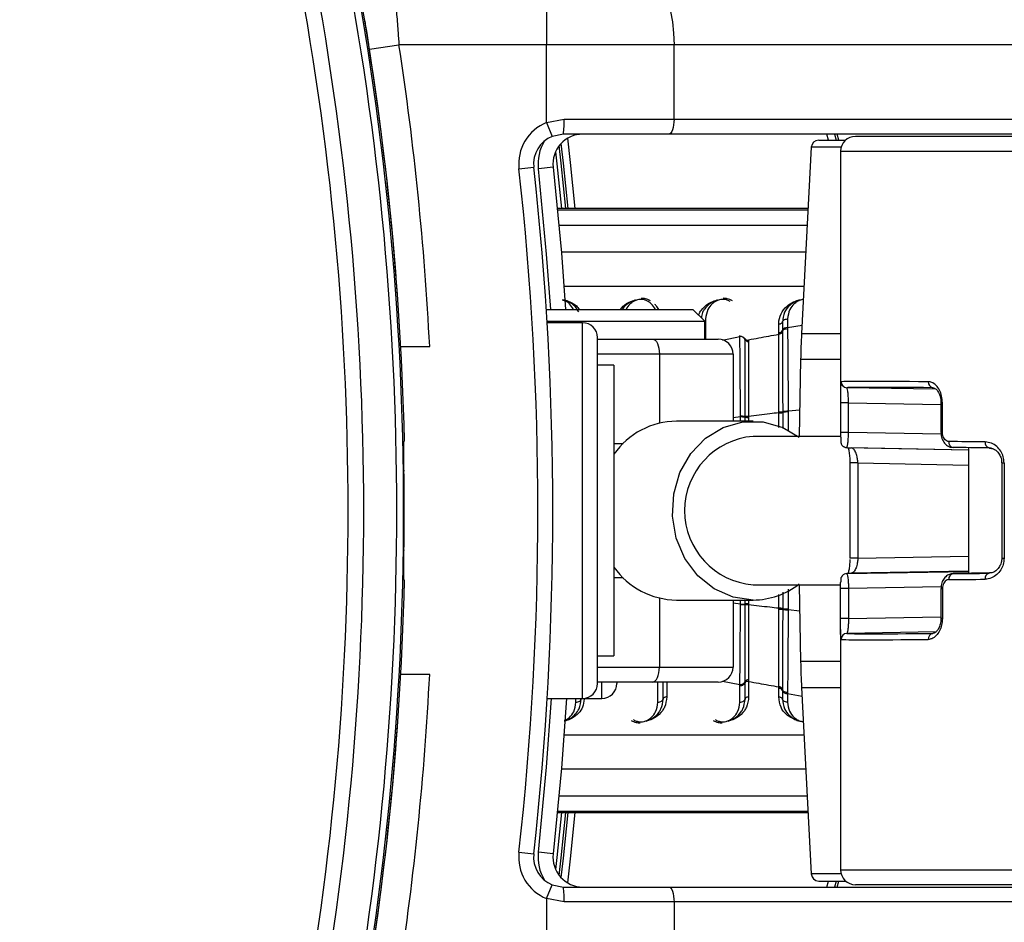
# Model space of a CAD drawing. Header units: millimetres. Extents: x 20 to 26059, y 28 to 17638.
# Tile 52 of 73: x 9177 to 9309, y 13209 to 13330. Entities that reach past the tile are written whole.
import ezdxf

# ---------------------------------------------------------------- set-up
doc = ezdxf.new("R2010")
doc.units = ezdxf.units.MM
doc.layers.add('COMPONENT_GEOMETRY', color=7, linetype='Continuous')
doc.styles.add('SLDTEXTSTYLE0', font='TXT', dxfattribs={"width": 0.75})
doc.dimstyles.new('SLDDIMSTYLE0', dxfattribs={"dimtxt": 150, "dimasz": 6.604, "dimexe": 0, "dimexo": 0.0625, "dimgap": 37.5, "dimtad": 0, "dimtih": 1, "dimtoh": 1, "dimdec": 0, "dimlfac": 0.5, "dimrnd": 1e-09, "dimzin": 12, "dimdsep": 46, "dimtxsty": 'SLDTEXTSTYLE0', "dimsah": 1, "dimcen": 0.09, "dimadec": 0, "dimazin": 3, "dimtfac": 1, "dimtdec": 0, "dimtofl": 0, "dimtmove": 0, "dimatfit": 3, "dimfxl": 1, "dimfrac": 2, "dimtolj": 1, "dimtzin": 12, "dimarcsym": 0})

# ---------------------------------------------------------------- blocks, each defined once
blk = doc.blocks.new('_D')
at = {"layer": 'COMPONENT_GEOMETRY', "color": 7, "ltscale": 2}
for p, q in [((2197.17, 13286.24), (2197.17, 17567.56)), ((15999.75, 13309.49), (15999.75, 17567.56)), ((2197.17, 17561.21), (8876.79, 17561.21)), ((15999.75, 17561.21), (9320.13, 17561.21))]:
    blk.add_line(p, q, dxfattribs=at)
for points in [[(2197.17, 17561.21), (2203.77, 17560.19), (2203.77, 17562.22)], [(15999.75, 17561.21), (15993.15, 17562.22), (15993.15, 17560.19)]]:
    blk.add_solid(points, dxfattribs=at)
at = {"layer": 'COMPONENT_GEOMETRY', "color": 7, "ltscale": 2, "insert": (8876.79, 17635.5), "char_height": 150, "attachment_point": 1, "style": 'SLDTEXTSTYLE0'}
blk.add_mtext('6901', dxfattribs=at)

msp = doc.modelspace()

# ---------------------------------------------------------------- linework, layer by layer
at = {"color": 7, "linetype": 'Continuous', "lineweight": 25, "ltscale": 2}
for p, q in [((9248.03, 13334.93), (9248.03, 13326.93)), ((9224.26, 13326.33), (9228.21, 13326.93)), ((9248.03, 13326.93), (9228.21, 13326.93)), ((9265.13, 13326.93), (9248.03, 13326.93)), ((9248.03, 13316.49), (9248.03, 13326.93)), ((9265.13, 13316.93), (9265.13, 13326.93)), ((9349.94, 13326.93), (9265.13, 13326.93)), ((9224.84, 13322.41), (9224.26, 13326.33)), ((9248.03, 13316.49), (9250.37, 13316.93)), ((9248.03, 13316.49), (9248.78, 13314.64)), ((9250.37, 13316.93), (9265.13, 13316.93)), ((9265.13, 13316.93), (9349.94, 13316.93)), ((9250.28, 13314.93), (9248.78, 13314.64)), ((9264.44, 13314.93), (9250.28, 13314.93)), ((9349.26, 13314.93), (9264.44, 13314.93)), ((9287.24, 13314.13), (9287.02, 13314.93)), ((9356.55, 13314.63), (9289.49, 13314.63)), ((9283.56, 13313.18), (9282.25, 13288.18)), ((9284.56, 13314.13), (9288.17, 13314.13)), ((9287.49, 13312.63), (9287.49, 13280.4)), ((9244.32, 13310.27), (9246.3, 13310.49)), ((9248.9, 13310.49), (9246.92, 13310.27)), ((9283.12, 13304.95), (9249.48, 13304.95)), ((9247.98, 13291.43), (9267.66, 13291.43)), ((9269.26, 13289.83), (9267.66, 13291.43)), ((9248.08, 13289.83), (9269.26, 13289.83)), ((9252.86, 13289.63), (9248.1, 13289.63)), ((9269.26, 13287.43), (9269.26, 13289.83)), ((9279.19, 13288.3), (9279.19, 13289.43)), ((9279.68, 13289.73), (9279.68, 13288.58)), ((9280.37, 13290.14), (9280.37, 13288.98)), ((9279.19, 13288.09), (9279.19, 13288.3)), ((9279.68, 13288.58), (9279.68, 13288.45)), ((9280.37, 13288.98), (9280.37, 13288.85)), ((9254.86, 13241.23), (9254.86, 13287.63)), ((9254.86, 13287.43), (9262.27, 13287.43)), ((9262.27, 13287.43), (9271.06, 13287.43)), ((9273.97, 13287.78), (9273.97, 13287.91)), ((9274.66, 13287.4), (9274.66, 13287.53)), ((9275.15, 13287.35), (9275.15, 13287.26)), ((9275.15, 13287.26), (9275.15, 13287.13)), ((9228.45, 13286.43), (9232.34, 13286.43)), ((9273.06, 13285.43), (9263.17, 13285.43)), ((9273.06, 13285.43), (9273.06, 13276.43)), ((9282.12, 13284.69), (9281.94, 13274.39)), ((9257.06, 13283.93), (9254.86, 13283.93)), ((9257.06, 13283.93), (9257.06, 13244.93)), ((9300.29, 13280.7), (9288.33, 13280.92)), ((9287.49, 13278.9), (9287.49, 13274.9)), ((9288.56, 13278.9), (9287.49, 13278.9)), ((9288.56, 13274.9), (9288.56, 13278.9)), ((9300.96, 13278.9), (9300.96, 13274.9)), ((9301.16, 13274.9), (9301.16, 13278.9)), ((9279.19, 13277.6), (9279.19, 13277.68)), ((9279.19, 13277.55), (9279.19, 13277.6)), ((9279.72, 13277.71), (9279.72, 13277.63)), ((9279.72, 13277.63), (9279.72, 13277.57)), ((9280.45, 13277.75), (9280.45, 13277.66)), ((9275.74, 13276.43), (9265.47, 13276.43)), ((9274.06, 13276.99), (9274.06, 13277.08)), ((9274.7, 13277.04), (9274.7, 13277.1)), ((9274.7, 13276.95), (9274.7, 13277.04)), ((9274.7, 13276.43), (9274.7, 13276.95)), ((9275.15, 13277.07), (9275.15, 13277.01)), ((9275.15, 13277.01), (9275.15, 13276.92)), ((9288.56, 13274.9), (9287.49, 13274.9)), ((9300.96, 13274.9), (9300.96, 13274.9)), ((9228.88, 13273.7), (9228.95, 13273.78)), ((9287.49, 13274.39), (9275.74, 13274.39)), ((9288.31, 13272.9), (9304.64, 13272.59)), ((9307.74, 13272.8), (9302.6, 13272.9)), ((9304.64, 13272.86), (9304.64, 13256.01)), ((9288.73, 13270.82), (9288.73, 13258.05)), ((9288.73, 13270.82), (9288.73, 13270.82)), ((9289.79, 13270.82), (9289.79, 13258.05)), ((9309.12, 13270.82), (9309.12, 13258.05)), ((9309.44, 13270.82), (9309.44, 13258.05)), ((9228.95, 13255.09), (9228.88, 13255.16)), ((9288.31, 13255.97), (9304.64, 13256.27)), ((9307.49, 13256.06), (9302.6, 13255.97)), ((9275.74, 13254.47), (9287.49, 13254.47)), ((9281.94, 13254.47), (9282.12, 13244.18)), ((9287.49, 13249.96), (9287.49, 13253.96)), ((9288.56, 13253.96), (9287.49, 13253.96)), ((9288.56, 13253.96), (9288.56, 13249.96)), ((9300.96, 13253.96), (9300.96, 13249.96)), ((9300.96, 13253.96), (9300.96, 13253.96)), ((9301.16, 13253.96), (9301.16, 13249.96)), ((9265.47, 13252.43), (9275.74, 13252.43)), ((9273.06, 13252.43), (9273.06, 13243.43)), ((9274.7, 13251.91), (9274.7, 13252.43)), ((9274.06, 13251.78), (9274.06, 13251.87)), ((9274.7, 13251.82), (9274.7, 13251.91)), ((9274.7, 13251.76), (9274.7, 13251.82)), ((9275.15, 13251.94), (9275.15, 13251.85)), ((9275.15, 13251.85), (9275.15, 13251.79)), ((9279.19, 13251.26), (9279.19, 13251.32)), ((9279.19, 13251.18), (9279.19, 13251.26)), ((9279.72, 13251.29), (9279.72, 13251.24)), ((9279.72, 13251.24), (9279.72, 13251.15)), ((9280.45, 13251.2), (9280.45, 13251.12)), ((9288.56, 13249.96), (9287.49, 13249.96)), ((9287.49, 13248.46), (9287.49, 13216.23)), ((9300.31, 13248.17), (9288.33, 13247.94)), ((9254.86, 13244.93), (9257.06, 13244.93)), ((9263.17, 13243.43), (9273.06, 13243.43)), ((9232.34, 13242.43), (9228.45, 13242.43)), ((9262.27, 13241.43), (9254.86, 13241.43)), ((9257.46, 13241.43), (9257.46, 13241.23)), ((9271.06, 13241.43), (9262.27, 13241.43)), ((9263.66, 13239.14), (9263.66, 13241.43)), ((9273.97, 13238.72), (9273.97, 13240.95)), ((9274.66, 13241.33), (9274.66, 13241.47)), ((9274.66, 13239.14), (9274.66, 13241.33)), ((9275.15, 13241.73), (9275.15, 13241.51)), ((9275.15, 13241.51), (9275.15, 13239.43)), ((9279.19, 13240.69), (9279.19, 13240.78)), ((9279.19, 13240.57), (9279.19, 13240.69)), ((9279.19, 13239.43), (9279.19, 13240.57)), ((9279.68, 13240.5), (9279.68, 13240.41)), ((9282.25, 13240.69), (9283.56, 13215.68)), ((9248.1, 13239.23), (9252.86, 13239.23)), ((9252.86, 13239.23), (9255.46, 13239.23)), ((9279.68, 13240.41), (9279.68, 13240.28)), ((9279.68, 13240.28), (9279.68, 13239.14)), ((9280.37, 13240.02), (9280.37, 13239.89)), ((9280.37, 13239.89), (9280.37, 13238.72)), ((9249.48, 13223.92), (9283.12, 13223.92)), ((9244.32, 13218.6), (9246.3, 13218.37)), ((9248.9, 13218.37), (9246.92, 13218.6)), ((9248.03, 13212.37), (9248.78, 13214.22)), ((9248.78, 13214.22), (9250.28, 13213.93)), ((9284.56, 13214.73), (9288.17, 13214.73)), ((9287.02, 13213.93), (9287.24, 13214.73)), ((9356.55, 13214.23), (9289.49, 13214.23)), ((9250.28, 13213.93), (9264.44, 13213.93)), ((9264.44, 13213.93), (9349.26, 13213.93)), ((9250.37, 13211.93), (9248.03, 13212.37)), ((9248.03, 13212.37), (9248.03, 13201.93)), ((9265.13, 13211.93), (9250.37, 13211.93)), ((9265.13, 13211.93), (9265.13, 13201.93)), ((9349.94, 13211.93), (9265.13, 13211.93))]:
    msp.add_line(p, q, dxfattribs=at)
at = {"color": 8, "linetype": 'Continuous', "lineweight": 25, "ltscale": 2}
for p, q in [((9285.85, 13314.13), (9285.64, 13314.93)), ((9286.67, 13314.93), (9286.88, 13314.13)), ((9287.57, 13313.18), (9283.56, 13313.18)), ((9287.49, 13312.63), (9357.03, 13312.63)), ((9283.12, 13304.95), (9249.48, 13304.95)), ((9249.5, 13304.8), (9283.12, 13304.8)), ((9283.01, 13302.69), (9249.7, 13302.69)), ((9282.82, 13299.08), (9250.01, 13299.08)), ((9282.58, 13294.51), (9250.37, 13294.51)), ((9252.86, 13239.23), (9252.86, 13289.63)), ((9269.37, 13290.14), (9269.37, 13287.43)), ((9280.37, 13288.98), (9282.31, 13289.32)), ((9282.25, 13288.18), (9287.49, 13288.18)), ((9271.65, 13287.31), (9273.97, 13287.78)), ((9263.17, 13285.43), (9254.86, 13285.43)), ((9263.17, 13285.43), (9263.17, 13276.16)), ((9287.49, 13284.69), (9282.12, 13284.69)), ((9288.56, 13278.9), (9300.96, 13278.67)), ((9300.96, 13278.9), (9301.16, 13278.9)), ((9279.19, 13275.58), (9279.19, 13277.55)), ((9279.72, 13277.57), (9279.72, 13275.43)), ((9282.01, 13277.92), (9280.45, 13277.75)), ((9274.06, 13276.99), (9273.06, 13276.87)), ((9274.06, 13276.43), (9274.06, 13276.99)), ((9275.15, 13276.92), (9275.15, 13276.43)), ((9300.97, 13274.67), (9288.56, 13274.9)), ((9300.96, 13274.9), (9301.16, 13274.9)), ((9257.06, 13273.43), (9258.3, 13273.43)), ((9304.64, 13272.55), (9288.93, 13272.84)), ((9289.79, 13270.82), (9288.73, 13270.82)), ((9289.79, 13270.82), (9304.64, 13270.54)), ((9309.12, 13270.82), (9309.44, 13270.82)), ((9289.79, 13258.05), (9288.73, 13258.05)), ((9289.79, 13258.05), (9304.64, 13258.32)), ((9309.12, 13258.05), (9309.44, 13258.05)), ((9258.3, 13255.43), (9257.06, 13255.43)), ((9304.64, 13256.31), (9288.93, 13256.02)), ((9300.99, 13254.19), (9288.56, 13253.96)), ((9300.96, 13253.96), (9301.16, 13253.96)), ((9263.17, 13252.71), (9263.17, 13243.43)), ((9275.15, 13252.43), (9275.15, 13251.94)), ((9279.19, 13251.32), (9279.19, 13253.17)), ((9279.72, 13253.47), (9279.72, 13251.29)), ((9274.06, 13251.87), (9273.06, 13252)), ((9282.01, 13250.95), (9280.45, 13251.12)), ((9288.56, 13249.96), (9300.96, 13250.19)), ((9301.16, 13249.96), (9300.96, 13249.96)), ((9254.86, 13243.43), (9263.17, 13243.43)), ((9287.49, 13244.18), (9282.12, 13244.18)), ((9255.46, 13239.23), (9255.46, 13241.43)), ((9262.97, 13238.72), (9262.97, 13241.43)), ((9264.15, 13241.43), (9264.15, 13239.43)), ((9271.65, 13241.55), (9273.97, 13241.09)), ((9282.25, 13240.69), (9287.49, 13240.69)), ((9251.97, 13238.72), (9251.97, 13239.23)), ((9280.37, 13239.89), (9282.31, 13239.55)), ((9250.37, 13234.36), (9282.58, 13234.36)), ((9250.01, 13229.78), (9282.82, 13229.78)), ((9249.7, 13226.17), (9283.01, 13226.17)), ((9249.48, 13223.92), (9283.12, 13223.92)), ((9283.12, 13224.06), (9249.5, 13224.06)), ((9287.57, 13215.68), (9283.56, 13215.68)), ((9287.49, 13216.23), (9357.03, 13216.23)), ((9285.64, 13213.93), (9285.85, 13214.73)), ((9286.88, 13214.73), (9286.67, 13213.93))]:
    msp.add_line(p, q, dxfattribs=at)
at = {"color": 7, "linetype": 'Continuous', "lineweight": 25, "ltscale": 2, "flags": 128}
for points in [[(9262.39, 13334.93), (9262.93, 13334.78), (9263.44, 13334.32), (9263.91, 13333.58), (9264.33, 13332.59), (9264.67, 13331.38), (9264.92, 13329.99), (9265.08, 13328.49), (9265.13, 13326.93)], [(9265.13, 13316.93), (9265.11, 13316.54), (9265.08, 13316.17), (9265.01, 13315.82), (9264.93, 13315.52), (9264.82, 13315.27), (9264.71, 13315.08), (9264.58, 13314.97), (9264.44, 13314.93)], [(9249.95, 13313.66), (9250.25, 13311.04), (9250.88, 13304.95)], [(9248.9, 13310.49), (9250.02, 13299.01), (9250.58, 13291.43)], [(9262.27, 13287.43), (9262.44, 13287.39), (9262.61, 13287.28), (9262.77, 13287.1), (9262.9, 13286.85), (9263.02, 13286.54), (9263.1, 13286.2), (9263.15, 13285.82), (9263.17, 13285.43)], [(9275.74, 13252.43), (9273.05, 13252.81), (9270.52, 13253.92), (9268.32, 13255.68), (9266.59, 13258), (9265.43, 13260.72), (9264.92, 13263.68), (9265.09, 13266.68), (9265.93, 13269.54), (9267.39, 13272.08), (9269.37, 13274.14), (9271.75, 13275.59), (9274.38, 13276.34), (9277.1, 13276.34), (9279.74, 13275.59), (9281.94, 13274.28)], [(9262.27, 13241.43), (9262.44, 13241.47), (9262.61, 13241.58), (9262.77, 13241.77), (9262.9, 13242.02), (9263.02, 13242.32), (9263.1, 13242.67), (9263.15, 13243.04), (9263.17, 13243.43)], [(9250.7, 13239.23), (9250.02, 13229.86), (9248.9, 13218.37)], [(9250.88, 13223.92), (9250.25, 13217.82), (9249.95, 13215.21)], [(9264.44, 13213.93), (9264.58, 13213.89), (9264.71, 13213.78), (9264.82, 13213.6), (9264.93, 13213.35), (9265.01, 13213.04), (9265.08, 13212.7), (9265.11, 13212.32), (9265.13, 13211.93)]]:
    msp.add_lwpolyline(points, dxfattribs=at)
at = {"color": 8, "linetype": 'Continuous', "lineweight": 25, "ltscale": 2, "flags": 128}
for points in [[(9250.63, 13304.95), (9250, 13311.02), (9249.73, 13313.4)], [(9251.88, 13304.95), (9251.24, 13311.15), (9250.87, 13314.39)], [(9249.23, 13312.58), (9249.42, 13310.95), (9250.04, 13304.95)], [(9248.58, 13291.43), (9248.03, 13298.84), (9246.92, 13310.27)], [(9246.92, 13218.6), (9248.03, 13230.02), (9248.69, 13239.23)], [(9250.04, 13223.92), (9249.42, 13217.91), (9249.23, 13216.28)], [(9249.73, 13215.47), (9250, 13217.85), (9250.63, 13223.92)], [(9250.87, 13214.47), (9251.24, 13217.71), (9251.88, 13223.92)]]:
    msp.add_lwpolyline(points, dxfattribs=at)
at = {"color": 7, "linetype": 'Continuous', "lineweight": 25, "ltscale": 4}
for centre, radius, start, end in [((8829.06, 13264.43), 398.86, 348.6328, 11.3672), ((8829.06, 13264.43), 399.78, 348.6328, 11.3672), ((8829.06, 13264.43), 400, 1.3385, 11.3672), ((8829.06, 13264.43), 400, 4.1474, 11.3672), ((8829.06, 13264.43), 392.33, 348.6328, 11.3672), ((8829.06, 13264.43), 394.42, 348.6328, 11.3672), ((8828.86, 13265.8), 404, 2.9276, 8.7036), ((9250.28, 13310.93), 6, 112.0417, 186.3565), ((9239.64, 13316.43), 10.74, 351.9661, 2.6623), ((9250.28, 13310.93), 4, 112.0417, 186.3565), ((9252.88, 13310.93), 4, 90, 186.3565), ((9289.49, 13312.63), 2, 90, 180), ((9284.56, 13313.13), 1, 90, 177), ((8832.86, 13264.43), 414, 353.6435, 6.3565), ((8832.86, 13264.43), 416, 353.6435, 6.3565), ((9252.86, 13287.63), 2, 0, 90), ((9279.24, 13288.78), 0.482, 263.7768, 336.0583), ((9280.3, 13288.31), 0.675, 83.7768, 156.0583), ((9382.11, 13282.94), 100, 177, 179), ((9271.06, 13285.43), 2, 0, 90), ((9274.05, 13287.11), 0.677, 25.6176, 96.7902), ((9275.1, 13287.61), 0.483, 206.0408, 276.883), ((9288.35, 13281.72), 0.8, 179.9885, 269.0162), ((9299.99, 13281.64), 0.732, 174.0175, 261.432), ((9279.29, 13280.75), 3.07, 268.2012, 278.0515), ((9279.3, 13280.98), 3.43, 268.2115, 277.0369), ((9280.31, 13272.99), 4.76, 88.283, 97.1848), ((9265.59, 13265.99), 10.44, 90.6831, 144.7823), ((9274.19, 13273.94), 3.05, 80.4276, 92.4339), ((9275.05, 13279.24), 2.16, 260.5381, 272.6216), ((9275.06, 13279.1), 2.18, 260.4326, 272.4328), ((9276.54, 13264.43), 9.99, 94.5616, 265.4384), ((9302.73, 13273.6), 0.721, 172.6723, 259.1631), ((9307.6, 13273.53), 0.708, 170.4632, 254.5389), ((9288.32, 13273.69), 0.799, 245.469, 269.0725), ((8829.06, 13264.43), 399.86, 359.2444, 0.7556), ((9265.59, 13262.87), 10.44, 215.2177, 269.3169), ((8829.06, 13264.43), 400, 348.6328, 358.6615), ((9288.32, 13255.17), 0.799, 90.9275, 115.0273), ((9302.73, 13255.26), 0.721, 100.8369, 187.3277), ((9307.6, 13255.34), 0.708, 105.4611, 189.5368), ((9275.68, 13262.62), 10.19, 270.376, 307.9425), ((9274.19, 13254.92), 3.05, 267.5661, 279.5724), ((9275.06, 13249.76), 2.18, 87.5672, 99.5674), ((9275.05, 13249.63), 2.16, 87.3784, 99.4619), ((9279.3, 13247.89), 3.43, 82.9631, 91.7885), ((9279.29, 13248.11), 3.07, 81.9485, 91.7988), ((9280.31, 13255.88), 4.76, 262.8152, 271.717), ((9288.35, 13247.14), 0.8, 90.9838, 180.0115), ((9299.99, 13247.22), 0.732, 98.568, 185.9825), ((9271.06, 13243.43), 2, 270, 0), ((9382.11, 13245.92), 100, 181, 183), ((8828.86, 13263.07), 404, 351.2964, 357.0724), ((9252.86, 13241.23), 2, 270, 0), ((9255.46, 13241.23), 2, 270, 0), ((9274.05, 13241.76), 0.677, 263.2098, 334.3824), ((9275.1, 13241.25), 0.483, 83.117, 153.9592), ((9279.24, 13240.3), 0.484, 24.2716, 96.0799), ((9279.24, 13240.09), 0.482, 23.9417, 96.2232), ((9280.3, 13240.56), 0.675, 203.9417, 276.2232), ((8829.06, 13264.43), 400, 348.6328, 355.8526), ((9250.28, 13217.93), 6, 173.6435, 247.9583), ((9250.28, 13217.93), 4, 173.6435, 247.9583), ((9252.88, 13217.93), 4, 173.6435, 270), ((9284.56, 13215.73), 1, 183, 270), ((9289.49, 13216.23), 2, 180, 270), ((9239.64, 13212.43), 10.74, 357.3377, 8.0339)]:
    msp.add_arc(centre, radius, start, end, dxfattribs=at)
at = {"color": 8, "linetype": 'Continuous', "lineweight": 25, "ltscale": 4}
for centre, start, end in [((9252.88, 13310.93), 149.0585, 186.3565), ((9252.88, 13217.93), 173.6435, 210.9415)]:
    msp.add_arc(centre, 6, start, end, dxfattribs=at)
at = {"color": 7, "linetype": 'Continuous', "lineweight": 25, "ltscale": 4}
for centre, major_axis, ratio, start_param, end_param in [((9343.49, 13280.8), (56, -0.9), 0.005937, 2.481442, 3.097152), ((9343.48, 13280), (55.2, -0.9), 0.006023, 2.481445, 3.097155), ((9343.49, 13272.8), (56, -0.9), 0.005937, 2.282931, 2.404884), ((9343.48, 13272), (55.2, -0.9), 0.006023, 3.173713, 3.295666), ((9343.48, 13272), (55.2, -0.9), 0.006023, 2.282934, 2.404887), ((9343.48, 13256.86), (55.2, 0.9), 0.006023, 2.98752, 3.109473), ((9343.49, 13256.06), (56, 0.9), 0.005937, 3.878301, 4.000254), ((9343.48, 13256.86), (55.2, 0.9), 0.006023, 3.878298, 4.000251), ((9343.49, 13248.06), (56, 0.9), 0.005937, 3.186033, 3.801743), ((9343.48, 13248.86), (55.2, 0.9), 0.006023, 3.18603, 3.80174)]:
    msp.add_ellipse(centre, major_axis=major_axis, ratio=ratio, start_param=start_param, end_param=end_param, dxfattribs=at)
at = {"color": 7, "linetype": 'Continuous', "lineweight": 25, "ltscale": 2}
for points, knots in [([(9227.58, 13334.93), (9227.58, 13334.85), (9227.6, 13334.67), (9227.71, 13333.32), (9227.87, 13331.33), (9228.05, 13329.07), (9228.16, 13327.55), (9228.21, 13326.93)], [0, 0, 0, 0, 0.212244, 0.424022, 0.636454, 0.850953, 1, 1, 1, 1]), ([(9224.26, 13326.33), (9224.21, 13326.63), (9224.09, 13327.39), (9223.92, 13328.5), (9223.76, 13329.49), (9223.65, 13330.16), (9223.64, 13330.24), (9223.63, 13330.29)], [0, 0, 0, 0, 0.148936, 0.363368, 0.575824, 0.787673, 1, 1, 1, 1]), ([(9252.34, 13291.09), (9252.14, 13291.41), (9251.8, 13291.96), (9251.01, 13292.46), (9250.46, 13292.67), (9250.2, 13292.69), (9250.15, 13292.7)], [0, 0, 0, 0, 0.456921, 0.767867, 0.959152, 1, 1, 1, 1]), ([(9259.97, 13292.66), (9259.9, 13292.65), (9259.58, 13292.56), (9258.89, 13292.22), (9258.4, 13291.78), (9258.21, 13291.44), (9258.2, 13291.43)], [0, 0, 0, 0, 0.081369, 0.39528, 0.980228, 1, 1, 1, 1]), ([(9261.96, 13292.58), (9261.74, 13292.69), (9261.37, 13292.88), (9260.93, 13292.9), (9260.75, 13292.91)], [0, 0, 0, 0, 0.582959, 1, 1, 1, 1]), ([(9263.07, 13291.43), (9262.97, 13291.61), (9262.83, 13291.84), (9262.6, 13292.04), (9262.54, 13292.08)], [0, 0, 0, 0, 0.746078, 1, 1, 1, 1]), ([(9270.97, 13292.66), (9270.9, 13292.65), (9270.58, 13292.56), (9269.88, 13292.22), (9269.32, 13291.64), (9268.89, 13290.95), (9268.84, 13290.54), (9268.8, 13290.29)], [0, 0, 0, 0, 0.049195, 0.238981, 0.592633, 0.756577, 1, 1, 1, 1]), ([(9272.96, 13292.58), (9272.74, 13292.69), (9272.37, 13292.88), (9271.93, 13292.9), (9271.75, 13292.91)], [0, 0, 0, 0, 0.582959, 1, 1, 1, 1]), ([(9279.19, 13289.43), (9279.19, 13289.48), (9279.19, 13289.96), (9279.42, 13290.83), (9280.13, 13291.81), (9281.03, 13292.38), (9281.64, 13292.62), (9281.93, 13292.65), (9281.95, 13292.65)], [0, 0, 0, 0, 0.034092, 0.345994, 0.646826, 0.854084, 0.988686, 1, 1, 1, 1]), ([(9282.48, 13292.73), (9282.34, 13292.72), (9281.97, 13292.69), (9281.32, 13292.46), (9280.54, 13291.94), (9279.84, 13291), (9279.74, 13290.17), (9279.68, 13289.73)], [0, 0, 0, 0, 0.07765, 0.192606, 0.380175, 0.665902, 1, 1, 1, 1]), ([(9279.68, 13289.73), (9279.69, 13289.76), (9279.73, 13289.86), (9279.86, 13290), (9280.1, 13290.12), (9280.28, 13290.13), (9280.37, 13290.14)], [0, 0, 0, 0, 0.161092, 0.440728, 0.720364, 1, 1, 1, 1]), ([(9275.15, 13287.35), (9275.61, 13287.43), (9276.95, 13287.68), (9278.3, 13287.93), (9279.19, 13288.09)], [0, 0, 0, 0, 0.336526, 1, 1, 1, 1]), ([(9279.68, 13288.45), (9279.66, 13288.41), (9279.63, 13288.32), (9279.52, 13288.2), (9279.36, 13288.12), (9279.25, 13288.1), (9279.19, 13288.09)], [0, 0, 0, 0, 0.250067, 0.500079, 0.75005, 1, 1, 1, 1]), ([(9279.19, 13277.68), (9279.19, 13277.83), (9279.19, 13279.75), (9279.19, 13282.42), (9279.19, 13285.54), (9279.19, 13287.11), (9279.19, 13287.95), (9279.19, 13288.09)], [0, 0, 0, 0, 0.038421, 0.501138, 0.704054, 0.953619, 1, 1, 1, 1]), ([(9279.68, 13288.45), (9279.69, 13288.49), (9279.73, 13288.58), (9279.86, 13288.72), (9280.1, 13288.83), (9280.28, 13288.84), (9280.37, 13288.85)], [0, 0, 0, 0, 0.160996, 0.440664, 0.720332, 1, 1, 1, 1]), ([(9279.68, 13288.45), (9279.68, 13288.29), (9279.69, 13287.4), (9279.69, 13285.76), (9279.7, 13282.43), (9279.71, 13279.67), (9279.72, 13277.71)], [0, 0, 0, 0, 0.0556846, 0.3031377, 0.5042301, 1, 1, 1, 1]), ([(9280.37, 13288.85), (9280.38, 13287.79), (9280.4, 13286.17), (9280.43, 13282.49), (9280.44, 13279.77), (9280.45, 13277.75)], [0, 0, 0, 0, 0.331863, 0.504238, 1, 1, 1, 1]), ([(9274.06, 13277.08), (9274.06, 13277.36), (9274.05, 13278.64), (9274.03, 13280.61), (9274.02, 13282.7), (9274, 13285.1), (9273.98, 13286.64), (9273.97, 13287.78)], [0, 0, 0, 0, 0.071059, 0.328707, 0.508594, 0.637825, 1, 1, 1, 1]), ([(9274.66, 13287.53), (9274.68, 13287.49), (9274.71, 13287.42), (9274.82, 13287.33), (9274.98, 13287.27), (9275.09, 13287.26), (9275.15, 13287.26)], [0, 0, 0, 0, 0.249999, 0.499999, 0.749999, 1, 1, 1, 1]), ([(9274.7, 13277.1), (9274.7, 13277.29), (9274.69, 13279.19), (9274.68, 13281.85), (9274.67, 13285.07), (9274.66, 13286.55), (9274.66, 13287.4)], [0, 0, 0, 0, 0.051672, 0.505066, 0.717512, 1, 1, 1, 1]), ([(9275.15, 13287.13), (9275.15, 13287.07), (9275.15, 13286.28), (9275.15, 13284.77), (9275.15, 13281.54), (9275.15, 13278.92), (9275.15, 13277.07)], [0, 0, 0, 0, 0.021195, 0.282969, 0.495586, 1, 1, 1, 1]), ([(9301.16, 13278.9), (9301.14, 13279.21), (9301.09, 13279.81), (9300.78, 13280.63), (9300.32, 13281.27), (9299.79, 13281.65), (9299.42, 13281.7), (9299.26, 13281.72)], [0, 0, 0, 0, 0.199752, 0.399876, 0.607041, 0.826549, 1, 1, 1, 1]), ([(9287.5, 13281.18), (9287.5, 13281.13), (9287.49, 13280.94), (9287.49, 13280.31), (9287.49, 13279.54), (9287.49, 13279.06), (9287.49, 13278.9)], [0, 0, 0, 0, 0.102714, 0.476152, 0.830699, 1, 1, 1, 1]), ([(9288.56, 13278.9), (9288.55, 13279.01), (9288.55, 13279.36), (9288.52, 13279.92), (9288.46, 13280.47), (9288.39, 13280.84), (9288.35, 13280.89), (9288.33, 13280.92)], [0, 0, 0, 0, 0.100508, 0.312181, 0.53761, 0.768432, 1, 1, 1, 1]), ([(9299.92, 13280.89), (9299.99, 13280.89), (9300.12, 13280.89), (9300.48, 13280.57), (9300.77, 13280.04), (9300.95, 13279.44), (9300.94, 13279.05), (9300.94, 13278.9)], [0, 0, 0, 0, 0.238702, 0.463338, 0.667011, 0.880513, 1, 1, 1, 1]), ([(9279.19, 13277.55), (9278.79, 13277.5), (9277.44, 13277.35), (9276.1, 13277.19), (9275.15, 13277.07)], [0, 0, 0, 0, 0.297159, 1, 1, 1, 1]), ([(9280.45, 13277.66), (9280.36, 13277.66), (9280.18, 13277.66), (9279.93, 13277.65), (9279.78, 13277.64), (9279.73, 13277.63), (9279.72, 13277.63)], [0, 0, 0, 0, 0.279621, 0.559243, 0.838864, 1, 1, 1, 1]), ([(9274.7, 13277.04), (9274.69, 13277.04), (9274.67, 13277.05), (9274.55, 13277.07), (9274.33, 13277.08), (9274.15, 13277.08), (9274.06, 13277.08)], [0, 0, 0, 0, 0.161023, 0.440682, 0.720341, 1, 1, 1, 1]), ([(9287.49, 13274.9), (9287.49, 13274.84), (9287.49, 13274.65), (9287.49, 13274.42), (9287.5, 13274.31), (9287.5, 13274.3)], [0, 0, 0, 0, 0.2827046, 0.9245617, 1, 1, 1, 1]), ([(9288.31, 13272.9), (9288.33, 13272.92), (9288.39, 13272.97), (9288.46, 13273.36), (9288.52, 13273.92), (9288.55, 13274.47), (9288.56, 13274.8), (9288.56, 13274.9)], [0, 0, 0, 0, 0.2297643, 0.4619879, 0.6890053, 0.9044914, 1, 1, 1, 1]), ([(9300.98, 13274.9), (9300.97, 13274.82), (9300.96, 13274.49), (9301.13, 13273.9), (9301.52, 13273.32), (9302.05, 13272.96), (9302.42, 13272.92), (9302.59, 13272.91)], [0, 0, 0, 0, 0.082215, 0.328994, 0.593195, 0.813524, 1, 1, 1, 1]), ([(9302.02, 13273.7), (9301.94, 13273.7), (9301.76, 13273.73), (9301.52, 13273.89), (9301.32, 13274.17), (9301.18, 13274.51), (9301.16, 13274.77), (9301.16, 13274.9)], [0, 0, 0, 0, 0.18302, 0.400043, 0.604373, 0.802384, 1, 1, 1, 1]), ([(9228.89, 13269.71), (9228.88, 13270.16), (9228.87, 13271.05), (9228.86, 13272.25), (9228.86, 13273.16), (9228.87, 13273.63), (9228.88, 13273.68), (9228.88, 13273.7)], [0, 0, 0, 0, 0.217103, 0.434207, 0.651285, 0.868325, 1, 1, 1, 1]), ([(9287.5, 13274.3), (9287.5, 13274.22), (9287.5, 13274.01), (9287.5, 13273.8), (9287.51, 13273.67), (9287.53, 13273.54), (9287.57, 13273.38), (9287.67, 13273.21), (9287.82, 13273.05), (9287.94, 13273), (9287.99, 13272.98)], [0, 0, 0, 0, 0.125717, 0.368795, 0.527416, 0.612929, 0.689527, 0.789829, 0.919541, 1, 1, 1, 1]), ([(9309.44, 13270.82), (9309.41, 13271.1), (9309.37, 13271.67), (9309, 13272.44), (9308.46, 13273.07), (9307.73, 13273.54), (9307.18, 13273.61), (9306.9, 13273.64)], [0, 0, 0, 0, 0.178374, 0.356819, 0.547919, 0.766995, 1, 1, 1, 1]), ([(9288.49, 13272.88), (9288.51, 13272.82), (9288.57, 13272.63), (9288.66, 13272.09), (9288.73, 13271.41), (9288.73, 13270.98), (9288.73, 13270.82)], [0, 0, 0, 0, 0.168169, 0.511571, 0.814685, 1, 1, 1, 1]), ([(9289.79, 13270.82), (9289.79, 13270.86), (9289.79, 13271.09), (9289.76, 13271.37), (9289.67, 13271.83), (9289.51, 13272.32), (9289.22, 13272.75), (9289.03, 13272.81), (9288.93, 13272.84)], [0, 0, 0, 0, 0.037552, 0.192543, 0.235301, 0.473994, 0.7355, 1, 1, 1, 1]), ([(9307.46, 13272.79), (9307.64, 13272.78), (9308.02, 13272.77), (9308.56, 13272.34), (9308.93, 13271.78), (9309.11, 13271.25), (9309.11, 13270.93), (9309.11, 13270.82)], [0, 0, 0, 0, 0.261485, 0.528384, 0.737808, 0.907696, 1, 1, 1, 1]), ([(9228.88, 13255.16), (9228.88, 13255.21), (9228.86, 13255.32), (9228.86, 13256.03), (9228.86, 13257.06), (9228.87, 13258.17), (9228.88, 13258.89), (9228.89, 13259.16)], [0, 0, 0, 0, 0.217051, 0.434103, 0.651134, 0.868185, 1, 1, 1, 1]), ([(9288.72, 13257.87), (9288.72, 13257.73), (9288.72, 13257.33), (9288.65, 13256.72), (9288.56, 13256.2), (9288.5, 13256.04), (9288.49, 13255.98)], [0, 0, 0, 0, 0.162266, 0.479478, 0.823425, 1, 1, 1, 1]), ([(9289.79, 13258.05), (9289.79, 13258), (9289.79, 13257.77), (9289.76, 13257.5), (9289.67, 13257.03), (9289.51, 13256.55), (9289.22, 13256.11), (9289.03, 13256.05), (9288.93, 13256.02)], [0, 0, 0, 0, 0.037552, 0.192543, 0.235301, 0.473994, 0.7355, 1, 1, 1, 1]), ([(9309.44, 13258.05), (9309.41, 13257.76), (9309.37, 13257.19), (9309, 13256.43), (9308.46, 13255.79), (9307.73, 13255.32), (9307.18, 13255.25), (9306.9, 13255.22)], [0, 0, 0, 0, 0.178374, 0.356819, 0.547919, 0.766995, 1, 1, 1, 1]), ([(9309.12, 13258.05), (9309.12, 13258.04), (9309.14, 13257.83), (9309.05, 13257.42), (9308.82, 13256.87), (9308.42, 13256.4), (9307.92, 13256.07), (9307.58, 13256.06), (9307.42, 13256.05)], [0, 0, 0, 0, 0.008191, 0.166569, 0.333684, 0.531698, 0.775449, 1, 1, 1, 1]), ([(9287.99, 13255.89), (9287.96, 13255.88), (9287.86, 13255.84), (9287.74, 13255.73), (9287.63, 13255.58), (9287.56, 13255.45), (9287.53, 13255.34), (9287.52, 13255.26), (9287.51, 13255.17), (9287.5, 13255.07), (9287.5, 13254.94), (9287.5, 13254.87)], [0, 0, 0, 0, 0.057392, 0.193932, 0.31007, 0.407933, 0.485022, 0.547643, 0.627482, 0.813303, 1, 1, 1, 1]), ([(9288.31, 13255.97), (9288.33, 13255.94), (9288.39, 13255.89), (9288.46, 13255.5), (9288.52, 13254.94), (9288.55, 13254.39), (9288.56, 13254.06), (9288.56, 13253.96)], [0, 0, 0, 0, 0.229764, 0.461988, 0.689005, 0.904491, 1, 1, 1, 1]), ([(9302.59, 13255.95), (9302.42, 13255.94), (9302.06, 13255.91), (9301.58, 13255.58), (9301.19, 13255.07), (9300.97, 13254.5), (9300.99, 13254.11), (9300.99, 13253.96)], [0, 0, 0, 0, 0.181022, 0.39319, 0.614614, 0.856271, 1, 1, 1, 1]), ([(9302.02, 13255.17), (9301.94, 13255.16), (9301.76, 13255.14), (9301.52, 13254.97), (9301.32, 13254.7), (9301.18, 13254.35), (9301.16, 13254.09), (9301.16, 13253.96)], [0, 0, 0, 0, 0.18302, 0.400043, 0.604373, 0.802384, 1, 1, 1, 1]), ([(9287.49, 13253.96), (9287.49, 13254.02), (9287.49, 13254.22), (9287.49, 13254.54), (9287.5, 13254.8), (9287.5, 13254.87), (9287.5, 13254.87)], [0, 0, 0, 0, 0.173563, 0.567622, 0.989801, 1, 1, 1, 1]), ([(9273.97, 13241.09), (9273.98, 13242.23), (9274, 13243.77), (9274.02, 13246.17), (9274.03, 13248.27), (9274.05, 13250.23), (9274.06, 13251.51), (9274.06, 13251.78)], [0, 0, 0, 0, 0.3631036, 0.4923339, 0.6722178, 0.9298681, 1, 1, 1, 1]), ([(9274.7, 13251.82), (9274.69, 13251.82), (9274.67, 13251.81), (9274.55, 13251.8), (9274.33, 13251.78), (9274.15, 13251.78), (9274.06, 13251.78)], [0, 0, 0, 0, 0.161031, 0.440687, 0.720344, 1, 1, 1, 1]), ([(9274.66, 13241.47), (9274.66, 13241.53), (9274.67, 13242.34), (9274.67, 13243.89), (9274.68, 13247.19), (9274.69, 13249.87), (9274.7, 13251.76)], [0, 0, 0, 0, 0.022107, 0.283651, 0.496206, 1, 1, 1, 1]), ([(9275.15, 13251.79), (9275.15, 13251.61), (9275.15, 13249.76), (9275.15, 13247.17), (9275.15, 13244.02), (9275.15, 13242.56), (9275.15, 13241.73)], [0, 0, 0, 0, 0.050673, 0.503819, 0.716324, 1, 1, 1, 1]), ([(9279.19, 13251.32), (9278.79, 13251.36), (9277.44, 13251.52), (9276.1, 13251.68), (9275.15, 13251.79)], [0, 0, 0, 0, 0.297159, 1, 1, 1, 1]), ([(9279.19, 13240.78), (9279.19, 13240.91), (9279.19, 13241.76), (9279.19, 13243.32), (9279.19, 13246.57), (9279.19, 13249.27), (9279.19, 13251.18)], [0, 0, 0, 0, 0.0466064, 0.2962956, 0.499313, 1, 1, 1, 1]), ([(9279.72, 13251.15), (9279.72, 13251), (9279.71, 13249.04), (9279.7, 13246.31), (9279.69, 13243.11), (9279.69, 13241.5), (9279.68, 13240.63), (9279.68, 13240.5)], [0, 0, 0, 0, 0.038183, 0.500666, 0.703622, 0.953369, 1, 1, 1, 1]), ([(9280.45, 13251.2), (9280.36, 13251.2), (9280.18, 13251.2), (9279.93, 13251.21), (9279.78, 13251.22), (9279.73, 13251.23), (9279.72, 13251.24)], [0, 0, 0, 0, 0.279621, 0.559243, 0.838864, 1, 1, 1, 1]), ([(9280.45, 13251.12), (9280.45, 13250.8), (9280.45, 13249.47), (9280.43, 13247.47), (9280.42, 13245.38), (9280.4, 13242.87), (9280.38, 13241.24), (9280.37, 13240.02)], [0, 0, 0, 0, 0.078702, 0.324589, 0.496687, 0.620034, 1, 1, 1, 1]), ([(9287.5, 13247.77), (9287.5, 13247.79), (9287.49, 13247.97), (9287.49, 13248.56), (9287.49, 13249.33), (9287.49, 13249.81), (9287.49, 13249.96)], [0, 0, 0, 0, 0.041676, 0.440517, 0.819182, 1, 1, 1, 1]), ([(9288.56, 13249.96), (9288.55, 13249.85), (9288.55, 13249.51), (9288.52, 13248.94), (9288.46, 13248.4), (9288.39, 13248.02), (9288.35, 13247.97), (9288.33, 13247.94)], [0, 0, 0, 0, 0.100508, 0.312181, 0.53761, 0.768432, 1, 1, 1, 1]), ([(9301.16, 13249.96), (9301.14, 13249.66), (9301.09, 13249.05), (9300.78, 13248.24), (9300.32, 13247.6), (9299.79, 13247.21), (9299.42, 13247.16), (9299.26, 13247.14)], [0, 0, 0, 0, 0.199752, 0.399876, 0.607041, 0.826549, 1, 1, 1, 1]), ([(9300.95, 13249.96), (9300.96, 13249.93), (9300.97, 13249.67), (9300.88, 13249.18), (9300.66, 13248.58), (9300.34, 13248.15), (9300.05, 13247.96), (9299.94, 13247.96), (9299.89, 13247.96)], [0, 0, 0, 0, 0.023925, 0.213781, 0.408261, 0.611088, 0.824666, 1, 1, 1, 1]), ([(9273.97, 13240.95), (9274.06, 13240.96), (9274.25, 13240.97), (9274.48, 13241.08), (9274.62, 13241.21), (9274.65, 13241.3), (9274.66, 13241.33)], [0, 0, 0, 0, 0.279617, 0.559234, 0.838851, 1, 1, 1, 1]), ([(9273.97, 13240.95), (9273.97, 13240.95), (9273.97, 13241), (9273.97, 13241.04), (9273.97, 13241.09)], [0, 0, 0, 0, 0.0095779, 1, 1, 1, 1]), ([(9275.15, 13241.51), (9275.1, 13241.52), (9274.98, 13241.53), (9274.83, 13241.49), (9274.71, 13241.42), (9274.68, 13241.36), (9274.66, 13241.33)], [0, 0, 0, 0, 0.2499755, 0.4999615, 0.7499674, 1, 1, 1, 1]), ([(9275.15, 13241.51), (9275.61, 13241.43), (9276.95, 13241.18), (9278.3, 13240.94), (9279.19, 13240.78)], [0, 0, 0, 0, 0.3365034, 1, 1, 1, 1]), ([(9264.15, 13239.43), (9264.1, 13238.96), (9264.02, 13238.31), (9263.47, 13237.38), (9262.82, 13236.74), (9262.02, 13236.36), (9261.64, 13236.26), (9261.56, 13236.24)], [0, 0, 0, 0, 0.35082, 0.485426, 0.783992, 0.954198, 1, 1, 1, 1]), ([(9275.15, 13239.43), (9275.1, 13238.96), (9275.02, 13238.31), (9274.47, 13237.38), (9273.82, 13236.74), (9273.02, 13236.36), (9272.64, 13236.26), (9272.56, 13236.24)], [0, 0, 0, 0, 0.35082, 0.485426, 0.783992, 0.954198, 1, 1, 1, 1]), ([(9280.37, 13240.02), (9280.28, 13240.02), (9280.1, 13240.04), (9279.86, 13240.15), (9279.73, 13240.28), (9279.69, 13240.38), (9279.68, 13240.41)], [0, 0, 0, 0, 0.279684, 0.559369, 0.839055, 1, 1, 1, 1]), ([(9250.37, 13236.21), (9250.4, 13236.21), (9250.7, 13236.26), (9251.27, 13236.55), (9251.93, 13237.09), (9252.52, 13237.97), (9252.61, 13238.7), (9252.66, 13239.14)], [0, 0, 0, 0, 0.019593, 0.174111, 0.402339, 0.637038, 1, 1, 1, 1]), ([(9251.97, 13238.72), (9252.06, 13238.73), (9252.25, 13238.75), (9252.48, 13238.86), (9252.62, 13239), (9252.65, 13239.1), (9252.66, 13239.14)], [0, 0, 0, 0, 0.279636, 0.559272, 0.838908, 1, 1, 1, 1]), ([(9261.38, 13236.2), (9261.44, 13236.22), (9261.76, 13236.3), (9262.46, 13236.65), (9263.03, 13237.22), (9263.54, 13238.09), (9263.61, 13238.69), (9263.66, 13239.14)], [0, 0, 0, 0, 0.0414369, 0.2012956, 0.4991793, 0.6372704, 1, 1, 1, 1]), ([(9262.97, 13238.72), (9263.06, 13238.73), (9263.25, 13238.75), (9263.48, 13238.86), (9263.62, 13239), (9263.65, 13239.1), (9263.66, 13239.14)], [0, 0, 0, 0, 0.279636, 0.559272, 0.838908, 1, 1, 1, 1]), ([(9272.38, 13236.2), (9272.44, 13236.22), (9272.76, 13236.3), (9273.46, 13236.65), (9274.03, 13237.22), (9274.54, 13238.09), (9274.61, 13238.69), (9274.66, 13239.14)], [0, 0, 0, 0, 0.041437, 0.201296, 0.499179, 0.63727, 1, 1, 1, 1]), ([(9273.97, 13238.72), (9274.06, 13238.73), (9274.25, 13238.75), (9274.48, 13238.86), (9274.62, 13239), (9274.65, 13239.1), (9274.66, 13239.14)], [0, 0, 0, 0, 0.279636, 0.559272, 0.838908, 1, 1, 1, 1]), ([(9280.37, 13238.72), (9280.28, 13238.73), (9280.1, 13238.75), (9279.86, 13238.86), (9279.73, 13239), (9279.69, 13239.1), (9279.68, 13239.14)], [0, 0, 0, 0, 0.279636, 0.559272, 0.838908, 1, 1, 1, 1]), ([(9279.68, 13239.14), (9279.74, 13238.7), (9279.83, 13237.9), (9280.49, 13236.98), (9281.25, 13236.44), (9281.92, 13236.18), (9282.33, 13236.15), (9282.48, 13236.14)], [0, 0, 0, 0, 0.329347, 0.597281, 0.787421, 0.920836, 1, 1, 1, 1]), ([(9259.38, 13236.28), (9259.6, 13236.17), (9259.97, 13235.99), (9260.41, 13235.96), (9260.59, 13235.95)], [0, 0, 0, 0, 0.582959, 1, 1, 1, 1]), ([(9270.38, 13236.28), (9270.6, 13236.17), (9270.97, 13235.99), (9271.41, 13235.96), (9271.59, 13235.95)], [0, 0, 0, 0, 0.582959, 1, 1, 1, 1])]:
    msp.add_open_spline(points, degree=3, knots=knots, dxfattribs=at)
at = {"color": 8, "linetype": 'Continuous', "lineweight": 25, "ltscale": 2}
for points, knots in [([(9251.64, 13291.43), (9251.48, 13291.69), (9251.21, 13292.13), (9250.64, 13292.54), (9250.27, 13292.66), (9250.15, 13292.69)], [0, 0, 0, 0, 0.507087, 0.841264, 1, 1, 1, 1]), ([(9250.15, 13292.68), (9250.25, 13292.67), (9250.62, 13292.64), (9251.3, 13292.38), (9252, 13291.99), (9252.27, 13291.59), (9252.38, 13291.43)], [0, 0, 0, 0, 0.0974362, 0.3557539, 0.7519413, 1, 1, 1, 1]), ([(9257.93, 13291.43), (9258.17, 13291.71), (9258.58, 13292.16), (9259.32, 13292.5), (9259.7, 13292.6), (9259.78, 13292.62)], [0, 0, 0, 0, 0.536909, 0.901806, 1, 1, 1, 1]), ([(9262.64, 13291.43), (9262.48, 13291.7), (9262.21, 13292.13), (9261.6, 13292.55), (9261.08, 13292.74), (9260.63, 13292.78), (9260.18, 13292.72), (9259.69, 13292.52), (9259.11, 13292.11), (9258.85, 13291.69), (9258.69, 13291.43)], [0, 0, 0, 0, 0.211131, 0.350207, 0.437597, 0.506092, 0.574437, 0.663676, 0.789162, 1, 1, 1, 1]), ([(9268.46, 13290.64), (9268.47, 13290.69), (9268.51, 13290.93), (9268.9, 13291.48), (9269.51, 13292.12), (9270.32, 13292.5), (9270.7, 13292.6), (9270.78, 13292.62)], [0, 0, 0, 0, 0.06287, 0.257182, 0.688179, 0.933881, 1, 1, 1, 1]), ([(9272.67, 13292.46), (9272.61, 13292.5), (9272.44, 13292.63), (9272.08, 13292.74), (9271.63, 13292.79), (9271.18, 13292.72), (9270.69, 13292.52), (9270.12, 13292.1), (9269.53, 13291.32), (9269.43, 13290.58), (9269.37, 13290.14)], [0, 0, 0, 0, 0.0398674, 0.1266726, 0.1947083, 0.2625963, 0.3512374, 0.4758837, 0.6880077, 1, 1, 1, 1]), ([(9282.49, 13292.75), (9282.4, 13292.74), (9282.13, 13292.71), (9281.69, 13292.52), (9281.12, 13292.11), (9280.53, 13291.32), (9280.43, 13290.58), (9280.37, 13290.14)], [0, 0, 0, 0, 0.055815, 0.169313, 0.328912, 0.600519, 1, 1, 1, 1]), ([(9287.55, 13281.72), (9287.53, 13281.69), (9287.51, 13281.64), (9287.5, 13281.32), (9287.5, 13281.18)], [0, 0, 0, 0, 0.578946, 1, 1, 1, 1]), ([(9280.45, 13277.66), (9280.45, 13277.46), (9280.45, 13276.64), (9280.45, 13275.82), (9280.45, 13275.2)], [0, 0, 0, 0, 0.243489, 1, 1, 1, 1]), ([(9280.45, 13253.89), (9280.45, 13253.86), (9280.45, 13252.96), (9280.45, 13252.07), (9280.45, 13251.2)], [0, 0, 0, 0, 0.032104, 1, 1, 1, 1]), ([(9274.06, 13251.87), (9274.06, 13251.94), (9274.06, 13252.13), (9274.06, 13252.32), (9274.06, 13252.43)], [0, 0, 0, 0, 0.389424, 1, 1, 1, 1]), ([(9287.55, 13247.14), (9287.53, 13247.17), (9287.51, 13247.23), (9287.5, 13247.6), (9287.5, 13247.77)], [0, 0, 0, 0, 0.527795, 1, 1, 1, 1]), ([(9280.88, 13236.62), (9280.65, 13236.77), (9280.02, 13237.15), (9279.36, 13238.11), (9279.25, 13238.96), (9279.19, 13239.43)], [0, 0, 0, 0, 0.207898, 0.566321, 1, 1, 1, 1]), ([(9253.08, 13239.11), (9253.03, 13238.75), (9252.94, 13238.08), (9252.35, 13237.23), (9251.6, 13236.63), (9250.89, 13236.29), (9250.47, 13236.24), (9250.37, 13236.22)], [0, 0, 0, 0, 0.2825129, 0.5246554, 0.7685681, 0.9435131, 1, 1, 1, 1]), ([(9250.37, 13236.25), (9250.44, 13236.27), (9250.73, 13236.38), (9251.21, 13236.77), (9251.82, 13237.54), (9251.91, 13238.28), (9251.97, 13238.72)], [0, 0, 0, 0, 0.056154, 0.237467, 0.545947, 1, 1, 1, 1]), ([(9259.67, 13236.4), (9259.73, 13236.36), (9259.9, 13236.24), (9260.26, 13236.13), (9260.71, 13236.08), (9261.16, 13236.14), (9261.65, 13236.34), (9262.22, 13236.76), (9262.82, 13237.55), (9262.91, 13238.28), (9262.97, 13238.72)], [0, 0, 0, 0, 0.039867, 0.126673, 0.194708, 0.262596, 0.351237, 0.475884, 0.688008, 1, 1, 1, 1]), ([(9270.67, 13236.4), (9270.73, 13236.36), (9270.9, 13236.24), (9271.26, 13236.13), (9271.71, 13236.08), (9272.16, 13236.14), (9272.65, 13236.34), (9273.22, 13236.76), (9273.82, 13237.55), (9273.91, 13238.28), (9273.97, 13238.72)], [0, 0, 0, 0, 0.039867, 0.126673, 0.194708, 0.262596, 0.351237, 0.475884, 0.688008, 1, 1, 1, 1]), ([(9280.37, 13238.72), (9280.42, 13238.31), (9280.52, 13237.57), (9281.11, 13236.75), (9281.74, 13236.32), (9282.19, 13236.14), (9282.42, 13236.12), (9282.49, 13236.12)], [0, 0, 0, 0, 0.377573, 0.673408, 0.850301, 0.961454, 1, 1, 1, 1])]:
    msp.add_open_spline(points, degree=3, knots=knots, dxfattribs=at)
at = {"color": 7, "linetype": 'Continuous', "lineweight": 25, "ltscale": 2}
for points in [[(9279.68, 13289.73), (9279.66, 13289.69), (9279.63, 13289.61), (9279.52, 13289.51), (9279.36, 13289.44), (9279.25, 13289.44), (9279.19, 13289.43)], [(9279.19, 13277.6), (9279.25, 13277.6), (9279.37, 13277.6), (9279.53, 13277.61), (9279.66, 13277.62), (9279.7, 13277.62), (9279.72, 13277.63)], [(9274.7, 13277.04), (9274.71, 13277.04), (9274.73, 13277.03), (9274.83, 13277.02), (9274.98, 13277.02), (9275.09, 13277.01), (9275.15, 13277.01)], [(9274.7, 13251.82), (9274.71, 13251.83), (9274.73, 13251.83), (9274.83, 13251.84), (9274.98, 13251.85), (9275.09, 13251.85), (9275.15, 13251.85)], [(9279.19, 13251.26), (9279.25, 13251.26), (9279.37, 13251.26), (9279.53, 13251.26), (9279.66, 13251.25), (9279.7, 13251.24), (9279.72, 13251.24)], [(9279.19, 13240.69), (9279.25, 13240.69), (9279.36, 13240.68), (9279.52, 13240.62), (9279.63, 13240.52), (9279.66, 13240.45), (9279.68, 13240.41)], [(9264.15, 13239.43), (9264.1, 13239.43), (9263.98, 13239.42), (9263.83, 13239.35), (9263.71, 13239.26), (9263.68, 13239.18), (9263.66, 13239.14)], [(9275.15, 13239.43), (9275.1, 13239.43), (9274.98, 13239.42), (9274.83, 13239.35), (9274.71, 13239.26), (9274.68, 13239.18), (9274.66, 13239.14)], [(9279.19, 13239.43), (9279.25, 13239.43), (9279.36, 13239.42), (9279.52, 13239.35), (9279.63, 13239.26), (9279.66, 13239.18), (9279.68, 13239.14)]]:
    msp.add_open_spline(points, degree=3, dxfattribs=at)

# ---------------------------------------------------------------- dimensions: what is measured, and where the dimension line sits
at = {"layer": 'COMPONENT_GEOMETRY', "color": 7, "ltscale": 2}
dim = msp.add_linear_dim(base=(2197.17, 17561.21), p1=(15999.75, 13306.95), p2=(2197.17, 13283.7), dimstyle='SLDDIMSTYLE0', dxfattribs=at)
dim.commit()
dim.dimension.update_dxf_attribs({"geometry": '_D', "text_midpoint": (9098.46, 17561.21), "dimtype": 160})

doc.saveas('drawing.dxf')
